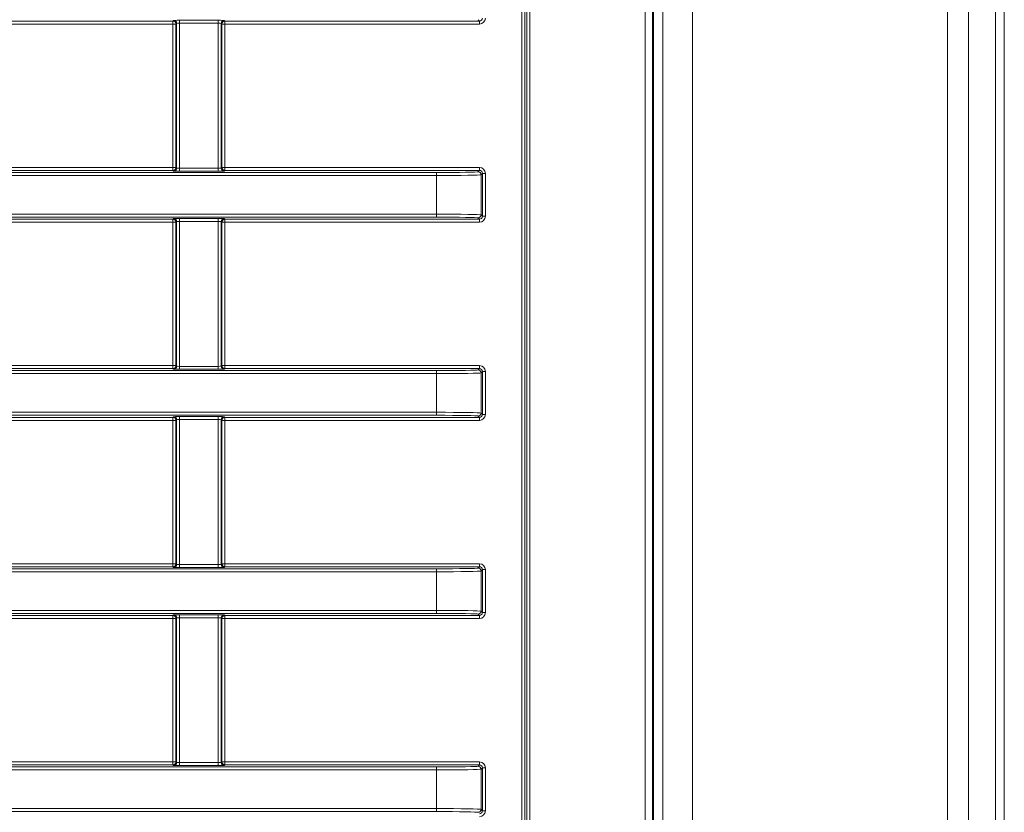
# Model space of a CAD drawing. Header units: millimetres. Extents: x 0 to 1118, y 0 to 864.
# Tile 77 of 235: x 681 to 698, y 189 to 202. Entities that reach past the tile are written whole.
import ezdxf

# ---------------------------------------------------------------- set-up
doc = ezdxf.new("R2010")
doc.units = ezdxf.units.MM

msp = doc.modelspace()

# ---------------------------------------------------------------- linework, layer by layer
at = {"color": 9, "linetype": 'Continuous', "lineweight": 0}
for p, q in [((691.899, 170.247), (691.899, 228.847)), ((692.024, 228.847), (692.024, 170.247)), ((692.697, 171.172), (692.697, 227.922)), ((696.99, 171.172), (696.99, 227.922)), ((697.344, 171.172), (697.344, 227.922)), ((697.801, 171.172), (697.801, 227.922)), ((689.908, 173.232), (689.908, 225.862)), ((689.958, 225.862), (689.958, 173.232)), ((689.823, 173.284), (689.823, 225.81)), ((689.873, 225.81), (689.873, 173.284)), ((679.947, 202.472), (683.947, 202.472)), ((683.947, 202.472), (683.959, 202.483)), ((683.947, 202.472), (683.947, 202.422)), ((684.059, 202.485), (684.71, 202.485)), ((684.059, 202.485), (684.059, 202.435)), ((684.71, 202.485), (684.71, 202.435)), ((684.81, 202.483), (684.822, 202.472)), ((684.822, 202.472), (689.108, 202.472)), ((684.822, 202.472), (684.822, 202.422)), ((689.108, 202.472), (689.085, 202.495)), ((689.108, 202.472), (689.108, 202.422)), ((683.947, 202.422), (679.947, 202.422)), ((683.947, 202.422), (683.997, 202.422)), ((683.947, 200.008), (683.947, 202.422)), ((684.009, 202.433), (683.997, 202.422)), ((683.997, 202.422), (683.997, 200.008)), ((684.009, 199.997), (684.009, 202.433)), ((684.71, 202.435), (684.059, 202.435)), ((684.059, 202.435), (684.059, 199.995)), ((684.71, 199.995), (684.71, 202.435)), ((684.76, 202.433), (684.76, 199.997)), ((684.772, 202.422), (684.76, 202.433)), ((684.772, 200.008), (684.772, 202.422)), ((684.772, 202.422), (684.822, 202.422)), ((689.108, 202.422), (684.822, 202.422)), ((684.822, 202.422), (684.822, 200.008)), ((679.947, 200.008), (683.947, 200.008)), ((683.947, 200.008), (683.947, 199.958)), ((683.997, 200.008), (683.947, 200.008)), ((683.997, 200.008), (684.009, 199.997)), ((684.059, 199.995), (684.71, 199.995)), ((684.059, 199.995), (684.059, 199.945)), ((684.71, 199.995), (684.71, 199.945)), ((684.76, 199.997), (684.772, 200.008)), ((684.822, 200.008), (684.772, 200.008)), ((684.822, 200.008), (689.108, 200.008)), ((684.822, 200.008), (684.822, 199.958)), ((689.108, 200.008), (689.108, 199.958)), ((548.759, 199.923), (688.385, 199.923)), ((688.385, 199.873), (548.759, 199.873)), ((683.947, 199.958), (679.947, 199.958)), ((683.959, 199.947), (683.947, 199.958)), ((684.71, 199.945), (684.059, 199.945)), ((684.822, 199.958), (684.81, 199.947)), ((689.108, 199.958), (684.822, 199.958)), ((688.385, 199.873), (688.385, 199.923)), ((688.385, 199.221), (688.385, 199.873)), ((689.085, 199.935), (689.108, 199.958)), ((689.158, 199.908), (689.135, 199.885)), ((689.135, 199.885), (689.135, 199.209)), ((689.158, 199.186), (689.158, 199.908)), ((689.208, 199.908), (689.158, 199.908)), ((689.208, 199.908), (689.208, 199.186)), ((548.759, 199.221), (688.385, 199.221)), ((688.385, 199.171), (548.759, 199.171)), ((679.947, 199.136), (683.947, 199.136)), ((683.947, 199.136), (683.959, 199.147)), ((683.947, 199.136), (683.947, 199.086)), ((684.059, 199.149), (684.71, 199.149)), ((684.059, 199.149), (684.059, 199.099)), ((684.71, 199.149), (684.71, 199.099)), ((684.81, 199.147), (684.822, 199.136)), ((684.822, 199.136), (689.108, 199.136)), ((684.822, 199.086), (684.822, 199.136)), ((688.385, 199.171), (688.385, 199.221)), ((689.108, 199.136), (689.085, 199.159)), ((689.108, 199.086), (689.108, 199.136)), ((689.135, 199.209), (689.158, 199.186)), ((689.208, 199.186), (689.158, 199.186)), ((683.947, 199.086), (679.947, 199.086)), ((683.997, 199.086), (683.947, 199.086)), ((683.947, 196.672), (683.947, 199.086)), ((684.009, 199.097), (683.997, 199.086)), ((683.997, 199.086), (683.997, 196.672)), ((684.009, 196.661), (684.009, 199.097)), ((684.71, 199.099), (684.059, 199.099)), ((684.059, 199.099), (684.059, 196.659)), ((684.71, 196.659), (684.71, 199.099)), ((684.76, 199.097), (684.76, 196.661)), ((684.772, 199.086), (684.76, 199.097)), ((684.772, 196.672), (684.772, 199.086)), ((684.822, 199.086), (684.772, 199.086)), ((689.108, 199.086), (684.822, 199.086)), ((684.822, 199.086), (684.822, 196.672)), ((679.947, 196.672), (683.947, 196.672)), ((683.997, 196.672), (683.947, 196.672)), ((683.947, 196.672), (683.947, 196.622)), ((683.997, 196.672), (684.009, 196.661)), ((684.059, 196.659), (684.059, 196.609)), ((684.059, 196.659), (684.71, 196.659)), ((684.71, 196.659), (684.71, 196.609)), ((684.76, 196.661), (684.772, 196.672)), ((684.822, 196.672), (684.772, 196.672)), ((684.822, 196.672), (689.108, 196.672)), ((684.822, 196.672), (684.822, 196.622)), ((689.108, 196.672), (689.108, 196.622)), ((548.759, 196.587), (688.385, 196.587)), ((688.385, 196.537), (548.759, 196.537)), ((683.947, 196.622), (679.947, 196.622)), ((683.959, 196.611), (683.947, 196.622)), ((684.71, 196.609), (684.059, 196.609)), ((684.822, 196.622), (684.81, 196.611)), ((689.108, 196.622), (684.822, 196.622)), ((688.385, 196.537), (688.385, 196.587)), ((688.385, 195.885), (688.385, 196.537)), ((689.085, 196.599), (689.108, 196.622)), ((689.158, 196.572), (689.135, 196.549)), ((689.135, 196.549), (689.135, 195.873)), ((689.158, 195.85), (689.158, 196.572)), ((689.208, 196.572), (689.158, 196.572)), ((689.208, 196.572), (689.208, 195.85)), ((548.759, 195.885), (688.385, 195.885)), ((688.385, 195.835), (548.759, 195.835)), ((688.385, 195.835), (688.385, 195.885)), ((689.108, 195.8), (689.085, 195.823)), ((689.135, 195.873), (689.158, 195.85)), ((689.208, 195.85), (689.158, 195.85)), ((679.947, 195.8), (683.947, 195.8)), ((683.947, 195.75), (679.947, 195.75)), ((683.947, 195.8), (683.959, 195.811)), ((683.947, 195.8), (683.947, 195.75)), ((683.997, 195.75), (683.947, 195.75)), ((683.947, 193.336), (683.947, 195.75)), ((684.009, 195.761), (683.997, 195.75)), ((683.997, 195.75), (683.997, 193.336)), ((684.009, 193.325), (684.009, 195.761)), ((684.059, 195.813), (684.71, 195.813)), ((684.059, 195.813), (684.059, 195.763)), ((684.71, 195.763), (684.059, 195.763)), ((684.059, 195.763), (684.059, 193.323)), ((684.71, 195.813), (684.71, 195.763)), ((684.71, 193.323), (684.71, 195.763)), ((684.76, 195.761), (684.76, 193.325)), ((684.772, 195.75), (684.76, 195.761)), ((684.772, 193.336), (684.772, 195.75)), ((684.822, 195.75), (684.772, 195.75)), ((684.81, 195.811), (684.822, 195.8)), ((684.822, 195.8), (689.108, 195.8)), ((684.822, 195.75), (684.822, 195.8)), ((689.108, 195.75), (684.822, 195.75)), ((684.822, 195.75), (684.822, 193.336)), ((689.108, 195.75), (689.108, 195.8)), ((679.947, 193.336), (683.947, 193.336)), ((683.947, 193.336), (683.947, 193.286)), ((683.997, 193.336), (683.947, 193.336)), ((683.997, 193.336), (684.009, 193.325)), ((684.76, 193.325), (684.772, 193.336)), ((684.822, 193.336), (684.772, 193.336)), ((684.822, 193.336), (689.108, 193.336)), ((684.822, 193.336), (684.822, 193.286)), ((689.108, 193.336), (689.108, 193.286)), ((548.759, 193.251), (688.385, 193.251)), ((688.385, 193.201), (548.759, 193.201)), ((683.947, 193.286), (679.947, 193.286)), ((683.959, 193.275), (683.947, 193.286)), ((684.059, 193.323), (684.059, 193.273)), ((684.059, 193.323), (684.71, 193.323)), ((684.71, 193.273), (684.059, 193.273)), ((684.71, 193.323), (684.71, 193.273)), ((684.822, 193.286), (684.81, 193.275)), ((689.108, 193.286), (684.822, 193.286)), ((688.385, 193.201), (688.385, 193.251)), ((688.385, 192.549), (688.385, 193.201)), ((689.085, 193.263), (689.108, 193.286)), ((689.158, 193.236), (689.135, 193.213)), ((689.135, 193.213), (689.135, 192.537)), ((689.158, 192.514), (689.158, 193.236)), ((689.208, 193.236), (689.158, 193.236)), ((689.208, 193.236), (689.208, 192.514)), ((548.759, 192.549), (688.385, 192.549)), ((688.385, 192.499), (688.385, 192.549)), ((689.135, 192.537), (689.158, 192.514)), ((689.208, 192.514), (689.158, 192.514)), ((688.385, 192.499), (548.759, 192.499)), ((679.947, 192.464), (683.947, 192.464)), ((683.947, 192.414), (679.947, 192.414)), ((683.947, 192.464), (683.959, 192.475)), ((683.947, 192.464), (683.947, 192.414)), ((683.947, 190), (683.947, 192.414)), ((683.997, 192.414), (683.947, 192.414)), ((684.009, 192.425), (683.997, 192.414)), ((683.997, 192.414), (683.997, 190)), ((684.009, 189.989), (684.009, 192.425)), ((684.059, 192.477), (684.71, 192.477)), ((684.059, 192.477), (684.059, 192.427)), ((684.71, 192.427), (684.059, 192.427)), ((684.059, 192.427), (684.059, 189.987)), ((684.71, 192.477), (684.71, 192.427)), ((684.71, 189.987), (684.71, 192.427)), ((684.76, 192.425), (684.76, 189.989)), ((684.772, 192.414), (684.76, 192.425)), ((684.772, 190), (684.772, 192.414)), ((684.822, 192.414), (684.772, 192.414)), ((684.81, 192.475), (684.822, 192.464)), ((684.822, 192.464), (689.108, 192.464)), ((684.822, 192.414), (684.822, 192.464)), ((689.108, 192.414), (684.822, 192.414)), ((684.822, 192.414), (684.822, 190)), ((689.108, 192.464), (689.085, 192.487)), ((689.108, 192.414), (689.108, 192.464)), ((548.759, 189.915), (688.385, 189.915)), ((688.385, 189.865), (548.759, 189.865)), ((679.947, 190), (683.947, 190)), ((683.947, 189.95), (679.947, 189.95)), ((683.997, 190), (683.947, 190)), ((683.947, 190), (683.947, 189.95)), ((683.959, 189.939), (683.947, 189.95)), ((683.997, 190), (684.009, 189.989)), ((684.059, 189.987), (684.71, 189.987)), ((684.059, 189.987), (684.059, 189.937)), ((684.71, 189.937), (684.059, 189.937)), ((684.71, 189.987), (684.71, 189.937)), ((684.76, 189.989), (684.772, 190)), ((684.822, 190), (684.772, 190)), ((684.822, 189.95), (684.81, 189.939)), ((684.822, 190), (689.108, 190)), ((684.822, 190), (684.822, 189.95)), ((689.108, 189.95), (684.822, 189.95)), ((688.385, 189.865), (688.385, 189.915)), ((688.385, 189.213), (688.385, 189.865)), ((689.085, 189.927), (689.108, 189.95)), ((689.108, 190), (689.108, 189.95)), ((689.158, 189.9), (689.135, 189.877)), ((689.135, 189.877), (689.135, 189.201)), ((689.158, 189.177), (689.158, 189.9)), ((689.208, 189.9), (689.158, 189.9)), ((689.208, 189.9), (689.208, 189.177)), ((548.759, 189.213), (688.385, 189.213)), ((688.385, 189.163), (688.385, 189.213)), ((689.135, 189.201), (689.158, 189.177)), ((688.385, 189.163), (548.759, 189.163)), ((689.208, 189.177), (689.158, 189.177))]:
    msp.add_line(p, q, dxfattribs=at)
at = {"color": 7, "linetype": 'Continuous', "lineweight": 15}
for p, q in [((692.042, 228.855), (692.042, 170.239)), ((692.197, 171.172), (692.197, 227.922)), ((697.947, 171.172), (697.947, 227.922))]:
    msp.add_line(p, q, dxfattribs=at)
at = {"color": 9, "linetype": 'Continuous', "lineweight": 0}
for centre, start, end in [((683.947, 202.422), 0.0204, 89.9796), ((683.959, 202.433), 0.0204, 89.9796), ((684.81, 202.433), 90.0204, 179.9796), ((684.822, 202.422), 90.0204, 179.9796), ((683.947, 200.008), 270.0204, 359.9796), ((683.959, 199.997), 270.0204, 359.9796), ((684.81, 199.997), 180.0204, 269.9796), ((684.822, 200.008), 180.0204, 269.9796), ((689.085, 199.885), 0.0204, 89.9796), ((683.947, 199.086), 0.0204, 89.9796), ((683.959, 199.097), 0.0204, 89.9796), ((684.81, 199.097), 90.0204, 179.9796), ((684.822, 199.086), 90.0204, 179.9796), ((689.085, 199.209), 270.0204, 359.9796), ((683.947, 196.672), 270.0204, 359.9796), ((683.959, 196.661), 270.0204, 359.9796), ((684.81, 196.661), 180.0204, 269.9796), ((684.822, 196.672), 180.0204, 269.9796), ((689.085, 196.549), 0.0204, 89.9796), ((689.085, 195.873), 270.0204, 359.9796), ((683.947, 195.75), 0.0204, 89.9796), ((683.959, 195.761), 0.0204, 89.9796), ((684.81, 195.761), 90.0204, 179.9796), ((684.822, 195.75), 90.0204, 179.9796), ((683.947, 193.336), 270.0204, 359.9796), ((684.822, 193.336), 180.0204, 269.9796), ((683.959, 193.325), 270.0204, 359.9796), ((684.81, 193.325), 180.0204, 269.9796), ((689.085, 193.213), 0.0204, 89.9796), ((689.085, 192.537), 270.0204, 359.9796), ((683.947, 192.414), 0.0204, 89.9796), ((683.959, 192.425), 0.0204, 89.9796), ((684.81, 192.425), 90.0204, 179.9796), ((684.822, 192.414), 90.0204, 179.9796), ((683.947, 190), 270.0204, 359.9796), ((683.959, 189.989), 270.0204, 359.9796), ((684.81, 189.989), 180.0204, 269.9796), ((684.822, 190), 180.0204, 269.9796), ((689.085, 189.877), 0.0204, 89.9796), ((689.085, 189.201), 270.0204, 359.9796)]:
    msp.add_arc(centre, 0.05, start, end, dxfattribs=at)
for centre, major_axis, ratio, start_param, end_param in [((684.059, 202.483), (0.1, 0), 0.017455, 1.570796, 3.124139), ((684.71, 202.483), (0.1, 0), 0.017455, 0.017453, 1.570796), ((689.108, 202.522), (0.0354, -0.0354), 0.999087, 5.497939, 7.068431), ((689.108, 202.522), (0.0707, -0.0707), 0.999695, 5.497939, 7.068431), ((684.059, 202.433), (0.05, 0), 0.03491, 1.570796, 3.124139), ((684.71, 202.433), (0.05, 0), 0.03491, 0.017453, 1.570796), ((684.059, 199.997), (0.05, 0), 0.03491, 3.159046, 4.712389), ((684.71, 199.997), (0.05, 0), 0.03491, 4.712389, 6.265732), ((689.108, 199.908), (0.0707, 0.0707), 0.999695, 5.497939, 7.068431), ((684.059, 199.947), (0.1, 0), 0.017455, 3.159046, 4.712389), ((684.71, 199.947), (0.1, 0), 0.017455, 4.712389, 6.265732), ((688.385, 199.935), (0.7, 0), 0.017455, 4.712389, 6.265732), ((688.385, 199.885), (0.75, 0), 0.016291, 4.712389, 6.265732), ((689.108, 199.908), (0.0354, 0.0354), 0.999087, 5.497939, 7.068431), ((684.059, 199.147), (0.1, 0), 0.017455, 1.570796, 3.124139), ((684.71, 199.147), (0.1, 0), 0.017455, 0.017453, 1.570796), ((688.385, 199.209), (0.75, 0), 0.016291, 0.017453, 1.570796), ((688.385, 199.159), (0.7, 0), 0.017455, 0.017453, 1.570796), ((689.108, 199.186), (0.0354, -0.0354), 0.999087, 5.497939, 7.068431), ((689.108, 199.186), (0.0707, -0.0707), 0.999695, 5.497939, 7.068431), ((684.059, 199.097), (0.05, 0), 0.03491, 1.570796, 3.124139), ((684.71, 199.097), (0.05, 0), 0.03491, 0.017453, 1.570796), ((684.059, 196.661), (0.05, 0), 0.03491, 3.159046, 4.712389), ((684.71, 196.661), (0.05, 0), 0.03491, 4.712389, 6.265732), ((689.108, 196.572), (0.0707, 0.0707), 0.999695, 5.497939, 7.068431), ((684.059, 196.611), (0.1, 0), 0.017455, 3.159046, 4.712389), ((684.71, 196.611), (0.1, 0), 0.017455, 4.712389, 6.265732), ((688.385, 196.599), (0.7, 0), 0.017455, 4.712389, 6.265732), ((688.385, 196.549), (0.75, 0), 0.016291, 4.712389, 6.265732), ((689.108, 196.572), (0.0354, 0.0354), 0.999087, 5.497939, 7.068431), ((688.385, 195.873), (0.75, 0), 0.016291, 0.017453, 1.570796), ((688.385, 195.823), (0.7, 0), 0.017455, 0.017453, 1.570796), ((689.108, 195.85), (0.0354, -0.0354), 0.999087, 5.497939, 7.068431), ((689.108, 195.85), (0.0707, -0.0707), 0.999695, 5.497939, 7.068431), ((684.059, 195.811), (0.1, 0), 0.017455, 1.570796, 3.124139), ((684.059, 195.761), (0.05, 0), 0.03491, 1.570796, 3.124139), ((684.71, 195.811), (0.1, 0), 0.017455, 0.017453, 1.570796), ((684.71, 195.761), (0.05, 0), 0.03491, 0.017453, 1.570796), ((689.108, 193.236), (0.0707, 0.0707), 0.999695, 5.497939, 7.068431), ((684.059, 193.275), (0.1, 0), 0.017455, 3.159046, 4.712389), ((684.059, 193.325), (0.05, 0), 0.03491, 3.159046, 4.712389), ((684.71, 193.325), (0.05, 0), 0.03491, 4.712389, 6.265732), ((684.71, 193.275), (0.1, 0), 0.017455, 4.712389, 6.265732), ((688.385, 193.263), (0.7, 0), 0.017455, 4.712389, 6.265732), ((688.385, 193.213), (0.75, 0), 0.016291, 4.712389, 6.265732), ((689.108, 193.236), (0.0354, 0.0354), 0.999087, 5.497939, 7.068431), ((688.385, 192.537), (0.75, 0), 0.016291, 0.017453, 1.570796), ((689.108, 192.514), (0.0354, -0.0354), 0.999087, 5.497939, 7.068431), ((689.108, 192.514), (0.0707, -0.0707), 0.999695, 5.497939, 7.068431), ((684.059, 192.475), (0.1, 0), 0.017455, 1.570796, 3.124139), ((684.059, 192.425), (0.05, 0), 0.03491, 1.570796, 3.124139), ((684.71, 192.475), (0.1, 0), 0.017455, 0.017453, 1.570796), ((684.71, 192.425), (0.05, 0), 0.03491, 0.017453, 1.570796), ((688.385, 192.487), (0.7, 0), 0.017455, 0.017453, 1.570796), ((684.059, 189.939), (0.1, 0), 0.017455, 3.159046, 4.712389), ((684.059, 189.989), (0.05, 0), 0.03491, 3.159046, 4.712389), ((684.71, 189.989), (0.05, 0), 0.03491, 4.712389, 6.265732), ((684.71, 189.939), (0.1, 0), 0.017455, 4.712389, 6.265732), ((688.385, 189.927), (0.7, 0), 0.017455, 4.712389, 6.265732), ((688.385, 189.877), (0.75, 0), 0.016291, 4.712389, 6.265732), ((689.108, 189.9), (0.0707, 0.0707), 0.999695, 5.497939, 7.068431), ((689.108, 189.9), (0.0354, 0.0354), 0.999087, 5.497939, 7.068431), ((688.385, 189.201), (0.75, 0), 0.016291, 0.017453, 1.570796), ((688.385, 189.151), (0.7, 0), 0.017455, 0.017453, 1.570796), ((689.108, 189.177), (0.0354, -0.0354), 0.999087, 5.497939, 7.068431), ((689.108, 189.177), (0.0707, -0.0707), 0.999695, 5.497939, 7.068431)]:
    msp.add_ellipse(centre, major_axis=major_axis, ratio=ratio, start_param=start_param, end_param=end_param, dxfattribs=at)

doc.saveas('drawing.dxf')
